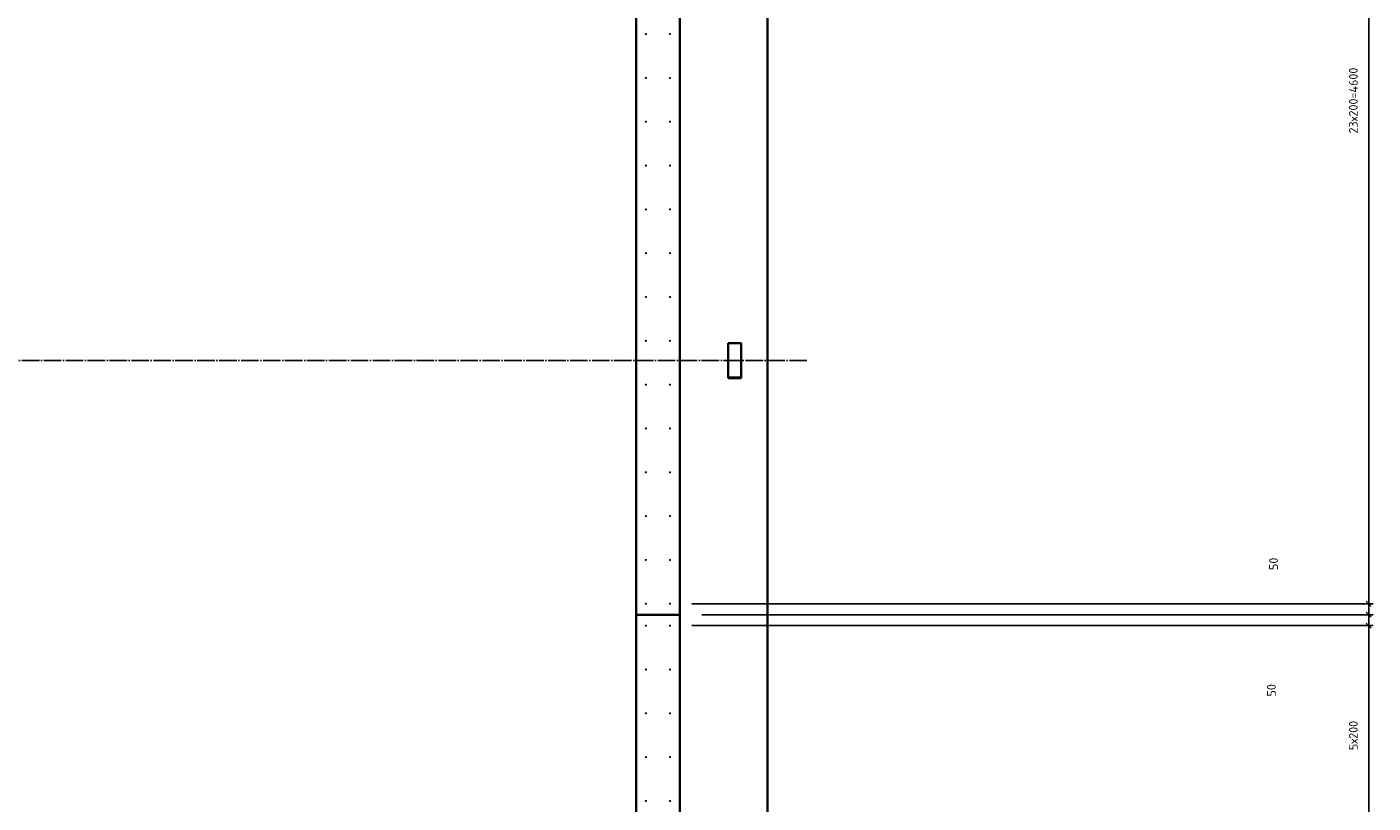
# Model space of a CAD drawing. Header units: millimetres. Extents: x -1001 to 124100, y -72947 to 40304.
# Tile 103 of 104: x 91120 to 97264, y -29180 to -25637. Entities that reach past the tile are written whole.
import ezdxf

# ---------------------------------------------------------------- set-up
doc = ezdxf.new("R2010")
doc.units = ezdxf.units.MM
doc.header["$PDMODE"] = 65
for name, pattern in [('______11', [100, 80, -10, 0, -10]), ('______5', [220, 160, -20, 20, -20]), ('________', [0])]:
    doc.linetypes.add(name, pattern=pattern)
for name, color, linetype, lineweight in [('Арм.стержн. Выпуски', 180, 'Continuous', 35), ('Размерная линия_ общее', 7, 'Continuous', 13), ('Размерная линия_ общее_1', 7, 'Continuous', 13)]:
    doc.layers.add(name, color=color, linetype=linetype, lineweight=lineweight)
doc.layers.add('Осевая линия_ общее', color=7, linetype='______5', lineweight=13, true_color=0xa0a0a0)
doc.styles.add('ISOCPEUR', font='ISOCPEUR')
doc.dimstyles.new('DIMSTYLE_11', dxfattribs={"dimtxt": 40, "dimasz": 40, "dimexe": 0, "dimexo": 0, "dimgap": 20, "dimtad": 2, "dimdec": 0, "dimrnd": 5, "dimzin": 12, "dimdsep": 46, "dimtxsty": 'ISOCPEUR', "dimblk1": 'ALL_ML_STRICH', "dimblk2": 'ALL_ML_STRICH', "dimsah": 1, "dimcen": 0, "dimclrd": 7, "dimclre": 256, "dimclrt": 7, "dimadec": 0, "dimazin": 0, "dimtfac": 1, "dimtdec": 0, "dimtix": 1, "dimtmove": 2, "dimatfit": 3, "dimfxl": 0, "dimtvp": 1.2, "dimtzin": 0, "dimlwd": 0, "dimlwe": -3, "dimarcsym": 0})
doc.dimstyles.new('DIMSTYLE_9', dxfattribs={"dimtxt": 40, "dimasz": 40, "dimexe": 0, "dimexo": 0, "dimgap": 20, "dimtad": 2, "dimdec": 0, "dimrnd": 5, "dimzin": 12, "dimdsep": 46, "dimtxsty": 'ISOCPEUR', "dimblk1": 'ALL_ML_STRICH', "dimblk2": 'ALL_ML_STRICH', "dimsah": 1, "dimcen": 0, "dimclrd": 7, "dimclre": 256, "dimclrt": 7, "dimadec": 0, "dimazin": 0, "dimtfac": 1, "dimtdec": 0, "dimtix": 1, "dimtmove": 2, "dimatfit": 3, "dimfxl": 0, "dimtzin": 0, "dimlwd": 0, "dimlwe": -3, "dimarcsym": 0})

# ---------------------------------------------------------------- blocks, each defined once
blk = doc.blocks.new('ALL_ML_STRICH')
at = {"color": 0, "linetype": 'ByBlock', "lineweight": -2}
for p, q in [((-1, 0), (0.5, 0)), ((-0.3, -0.3), (0.3, 0.3)), ((0, -0.5), (0, 0.5))]:
    blk.add_line(p, q, dxfattribs=at)
blk = doc.blocks.new('*D377')
at = {"layer": 'DEFPOINTS', "color": 7, "linetype": 'Continuous', "lineweight": 13, "transparency": 33554687}
for p in [(94055, -28370), (94055, -29370), (97244.3, -29370)]:
    blk.add_point(p, dxfattribs=at)
at = {"layer": 'Размерная линия_ общее_1', "color": 253, "linetype": 'Continuous', "lineweight": -2, "true_color": 0xa0a0a0, "transparency": 33554687}
for p, q in [((94155, -28370), (97244.3, -28370)), ((94155, -29370), (97244.3, -29370))]:
    blk.add_line(p, q, dxfattribs=at)
at = {"layer": 'Размерная линия_ общее_1', "color": 7, "linetype": 'Continuous', "lineweight": -2, "transparency": 33554687}
blk.add_line((97244.3, -29370), (97244.3, -28370), dxfattribs=at)
at = {"layer": 'Размерная линия_ общее_1', "color": 7, "linetype": 'Continuous', "lineweight": 13, "transparency": 33554687, "xscale": 40, "yscale": 40, "zscale": 40}
for p, rotation in [((97244.3, -28370), 90), ((97244.3, -29370), 270)]:
    blk.add_blockref('ALL_ML_STRICH', p, dxfattribs=dict(at, rotation=rotation))
at = {"layer": 'Размерная линия_ общее_1', "color": 7, "linetype": 'Continuous', "lineweight": 13, "transparency": 33554687, "insert": (97154.3, -28938), "char_height": 40, "width": 2, "attachment_point": 1, "rotation": 90, "line_spacing_factor": 0.60241, "style": 'ISOCPEUR'}
blk.add_mtext('5х200', dxfattribs=at)
blk = doc.blocks.new('*D378')
at = {"layer": 'DEFPOINTS', "color": 7, "linetype": 'Continuous', "lineweight": 13, "transparency": 33554687}
for p in [(94100, -28320), (94055, -28370), (97244.3, -28370)]:
    blk.add_point(p, dxfattribs=at)
at = {"layer": 'Размерная линия_ общее_1', "color": 253, "linetype": 'Continuous', "lineweight": -2, "true_color": 0xa0a0a0, "transparency": 33554687}
for p, q in [((94200, -28320), (97244.3, -28320)), ((94155, -28370), (97244.3, -28370))]:
    blk.add_line(p, q, dxfattribs=at)
at = {"layer": 'Размерная линия_ общее_1', "color": 7, "linetype": 'Continuous', "lineweight": -2, "transparency": 33554687}
blk.add_line((97244.3, -28370), (97244.3, -28320), dxfattribs=at)
at = {"layer": 'Размерная линия_ общее_1', "color": 7, "linetype": 'Continuous', "lineweight": 13, "transparency": 33554687, "xscale": 40, "yscale": 40, "zscale": 40}
for p, rotation in [((97244.3, -28320), 90), ((97244.3, -28370), 270)]:
    blk.add_blockref('ALL_ML_STRICH', p, dxfattribs=dict(at, rotation=rotation))
at = {"layer": 'Размерная линия_ общее_1', "color": 7, "linetype": 'Continuous', "lineweight": 13, "transparency": 33554687, "insert": (96800.4, -28665.2), "char_height": 40, "width": 80, "attachment_point": 5, "rotation": 90, "style": 'ISOCPEUR'}
blk.add_mtext('\\A1;{50}', dxfattribs=at)
blk = doc.blocks.new('*D379')
at = {"layer": 'DEFPOINTS', "color": 7, "linetype": 'Continuous', "lineweight": 13, "transparency": 33554687}
for p in [(94055, -28270), (94100, -28320), (97244.3, -28320)]:
    blk.add_point(p, dxfattribs=at)
at = {"layer": 'Размерная линия_ общее_1', "color": 253, "linetype": 'Continuous', "lineweight": -2, "true_color": 0xa0a0a0, "transparency": 33554687}
for p, q in [((94155, -28270), (97244.3, -28270)), ((94200, -28320), (97244.3, -28320))]:
    blk.add_line(p, q, dxfattribs=at)
at = {"layer": 'Размерная линия_ общее_1', "color": 7, "linetype": 'Continuous', "lineweight": -2, "transparency": 33554687}
blk.add_line((97244.3, -28320), (97244.3, -28270), dxfattribs=at)
at = {"layer": 'Размерная линия_ общее_1', "color": 7, "linetype": 'Continuous', "lineweight": 13, "transparency": 33554687, "xscale": 40, "yscale": 40, "zscale": 40}
for p, rotation in [((97244.3, -28270), 90), ((97244.3, -28320), 270)]:
    blk.add_blockref('ALL_ML_STRICH', p, dxfattribs=dict(at, rotation=rotation))
at = {"layer": 'Размерная линия_ общее_1', "color": 7, "linetype": 'Continuous', "lineweight": 13, "transparency": 33554687, "insert": (96810, -28087.9), "char_height": 40, "width": 80, "attachment_point": 5, "rotation": 90, "style": 'ISOCPEUR'}
blk.add_mtext('\\A1;{50}', dxfattribs=at)
blk = doc.blocks.new('*D380')
at = {"layer": 'DEFPOINTS', "color": 7, "linetype": 'Continuous', "lineweight": 13, "transparency": 33554687}
for p in [(94055, -23670), (94055, -28270), (97244.3, -28270)]:
    blk.add_point(p, dxfattribs=at)
at = {"layer": 'Размерная линия_ общее_1', "color": 253, "linetype": 'Continuous', "lineweight": -2, "true_color": 0xa0a0a0, "transparency": 33554687}
for p, q in [((94155, -23670), (97244.3, -23670)), ((94155, -28270), (97244.3, -28270))]:
    blk.add_line(p, q, dxfattribs=at)
at = {"layer": 'Размерная линия_ общее_1', "color": 7, "linetype": 'Continuous', "lineweight": -2, "transparency": 33554687}
blk.add_line((97244.3, -28270), (97244.3, -23670), dxfattribs=at)
at = {"layer": 'Размерная линия_ общее_1', "color": 7, "linetype": 'Continuous', "lineweight": 13, "transparency": 33554687, "xscale": 40, "yscale": 40, "zscale": 40}
for p, rotation in [((97244.3, -23670), 90), ((97244.3, -28270), 270)]:
    blk.add_blockref('ALL_ML_STRICH', p, dxfattribs=dict(at, rotation=rotation))
at = {"layer": 'Размерная линия_ общее_1', "color": 7, "linetype": 'Continuous', "lineweight": 13, "transparency": 33554687, "insert": (97154.3, -26124), "char_height": 40, "width": 2, "attachment_point": 1, "rotation": 90, "line_spacing_factor": 0.60241, "style": 'ISOCPEUR'}
blk.add_mtext('23х200=4600', dxfattribs=at)

msp = doc.modelspace()

# ---------------------------------------------------------------- hatches: boundary and pattern name
at = {"layer": 'Арм.стержн. Выпуски', "linetype": 'Continuous', "lineweight": 35, "transparency": 33554687}
for points in [[(93950, -25670), (93949.6, -25668.1), (93948.5, -25666.5), (93946.9, -25665.4), (93945, -25665), (93943.1, -25665.4), (93941.5, -25666.5), (93940.4, -25668.1), (93940, -25670), (93940.4, -25671.9), (93941.5, -25673.5), (93943.1, -25674.6), (93945, -25675), (93946.9, -25674.6), (93948.5, -25673.5), (93949.6, -25671.9)], [(94060, -25670), (94059.6, -25668.1), (94058.5, -25666.5), (94056.9, -25665.4), (94055, -25665), (94053.1, -25665.4), (94051.5, -25666.5), (94050.4, -25668.1), (94050, -25670), (94050.4, -25671.9), (94051.5, -25673.5), (94053.1, -25674.6), (94055, -25675), (94056.9, -25674.6), (94058.5, -25673.5), (94059.6, -25671.9)], [(93950, -25870), (93949.6, -25868.1), (93948.5, -25866.5), (93946.9, -25865.4), (93945, -25865), (93943.1, -25865.4), (93941.5, -25866.5), (93940.4, -25868.1), (93940, -25870), (93940.4, -25871.9), (93941.5, -25873.5), (93943.1, -25874.6), (93945, -25875), (93946.9, -25874.6), (93948.5, -25873.5), (93949.6, -25871.9)], [(94060, -25870), (94059.6, -25868.1), (94058.5, -25866.5), (94056.9, -25865.4), (94055, -25865), (94053.1, -25865.4), (94051.5, -25866.5), (94050.4, -25868.1), (94050, -25870), (94050.4, -25871.9), (94051.5, -25873.5), (94053.1, -25874.6), (94055, -25875), (94056.9, -25874.6), (94058.5, -25873.5), (94059.6, -25871.9)], [(93950, -26070), (93949.6, -26068.1), (93948.5, -26066.5), (93946.9, -26065.4), (93945, -26065), (93943.1, -26065.4), (93941.5, -26066.5), (93940.4, -26068.1), (93940, -26070), (93940.4, -26071.9), (93941.5, -26073.5), (93943.1, -26074.6), (93945, -26075), (93946.9, -26074.6), (93948.5, -26073.5), (93949.6, -26071.9)], [(94060, -26070), (94059.6, -26068.1), (94058.5, -26066.5), (94056.9, -26065.4), (94055, -26065), (94053.1, -26065.4), (94051.5, -26066.5), (94050.4, -26068.1), (94050, -26070), (94050.4, -26071.9), (94051.5, -26073.5), (94053.1, -26074.6), (94055, -26075), (94056.9, -26074.6), (94058.5, -26073.5), (94059.6, -26071.9)], [(93950, -26270), (93949.6, -26268.1), (93948.5, -26266.5), (93946.9, -26265.4), (93945, -26265), (93943.1, -26265.4), (93941.5, -26266.5), (93940.4, -26268.1), (93940, -26270), (93940.4, -26271.9), (93941.5, -26273.5), (93943.1, -26274.6), (93945, -26275), (93946.9, -26274.6), (93948.5, -26273.5), (93949.6, -26271.9)], [(94060, -26270), (94059.6, -26268.1), (94058.5, -26266.5), (94056.9, -26265.4), (94055, -26265), (94053.1, -26265.4), (94051.5, -26266.5), (94050.4, -26268.1), (94050, -26270), (94050.4, -26271.9), (94051.5, -26273.5), (94053.1, -26274.6), (94055, -26275), (94056.9, -26274.6), (94058.5, -26273.5), (94059.6, -26271.9)], [(93950, -26470), (93949.6, -26468.1), (93948.5, -26466.5), (93946.9, -26465.4), (93945, -26465), (93943.1, -26465.4), (93941.5, -26466.5), (93940.4, -26468.1), (93940, -26470), (93940.4, -26471.9), (93941.5, -26473.5), (93943.1, -26474.6), (93945, -26475), (93946.9, -26474.6), (93948.5, -26473.5), (93949.6, -26471.9)], [(94060, -26470), (94059.6, -26468.1), (94058.5, -26466.5), (94056.9, -26465.4), (94055, -26465), (94053.1, -26465.4), (94051.5, -26466.5), (94050.4, -26468.1), (94050, -26470), (94050.4, -26471.9), (94051.5, -26473.5), (94053.1, -26474.6), (94055, -26475), (94056.9, -26474.6), (94058.5, -26473.5), (94059.6, -26471.9)], [(93950, -26670), (93949.6, -26668.1), (93948.5, -26666.5), (93946.9, -26665.4), (93945, -26665), (93943.1, -26665.4), (93941.5, -26666.5), (93940.4, -26668.1), (93940, -26670), (93940.4, -26671.9), (93941.5, -26673.5), (93943.1, -26674.6), (93945, -26675), (93946.9, -26674.6), (93948.5, -26673.5), (93949.6, -26671.9)], [(94060, -26670), (94059.6, -26668.1), (94058.5, -26666.5), (94056.9, -26665.4), (94055, -26665), (94053.1, -26665.4), (94051.5, -26666.5), (94050.4, -26668.1), (94050, -26670), (94050.4, -26671.9), (94051.5, -26673.5), (94053.1, -26674.6), (94055, -26675), (94056.9, -26674.6), (94058.5, -26673.5), (94059.6, -26671.9)], [(93950, -26870), (93949.6, -26868.1), (93948.5, -26866.5), (93946.9, -26865.4), (93945, -26865), (93943.1, -26865.4), (93941.5, -26866.5), (93940.4, -26868.1), (93940, -26870), (93940.4, -26871.9), (93941.5, -26873.5), (93943.1, -26874.6), (93945, -26875), (93946.9, -26874.6), (93948.5, -26873.5), (93949.6, -26871.9)], [(94060, -26870), (94059.6, -26868.1), (94058.5, -26866.5), (94056.9, -26865.4), (94055, -26865), (94053.1, -26865.4), (94051.5, -26866.5), (94050.4, -26868.1), (94050, -26870), (94050.4, -26871.9), (94051.5, -26873.5), (94053.1, -26874.6), (94055, -26875), (94056.9, -26874.6), (94058.5, -26873.5), (94059.6, -26871.9)], [(93950, -27070), (93949.6, -27068.1), (93948.5, -27066.5), (93946.9, -27065.4), (93945, -27065), (93943.1, -27065.4), (93941.5, -27066.5), (93940.4, -27068.1), (93940, -27070), (93940.4, -27071.9), (93941.5, -27073.5), (93943.1, -27074.6), (93945, -27075), (93946.9, -27074.6), (93948.5, -27073.5), (93949.6, -27071.9)], [(94060, -27070), (94059.6, -27068.1), (94058.5, -27066.5), (94056.9, -27065.4), (94055, -27065), (94053.1, -27065.4), (94051.5, -27066.5), (94050.4, -27068.1), (94050, -27070), (94050.4, -27071.9), (94051.5, -27073.5), (94053.1, -27074.6), (94055, -27075), (94056.9, -27074.6), (94058.5, -27073.5), (94059.6, -27071.9)], [(93950, -27270), (93949.6, -27268.1), (93948.5, -27266.5), (93946.9, -27265.4), (93945, -27265), (93943.1, -27265.4), (93941.5, -27266.5), (93940.4, -27268.1), (93940, -27270), (93940.4, -27271.9), (93941.5, -27273.5), (93943.1, -27274.6), (93945, -27275), (93946.9, -27274.6), (93948.5, -27273.5), (93949.6, -27271.9)], [(94060, -27270), (94059.6, -27268.1), (94058.5, -27266.5), (94056.9, -27265.4), (94055, -27265), (94053.1, -27265.4), (94051.5, -27266.5), (94050.4, -27268.1), (94050, -27270), (94050.4, -27271.9), (94051.5, -27273.5), (94053.1, -27274.6), (94055, -27275), (94056.9, -27274.6), (94058.5, -27273.5), (94059.6, -27271.9)], [(93950, -27470), (93949.6, -27468.1), (93948.5, -27466.5), (93946.9, -27465.4), (93945, -27465), (93943.1, -27465.4), (93941.5, -27466.5), (93940.4, -27468.1), (93940, -27470), (93940.4, -27471.9), (93941.5, -27473.5), (93943.1, -27474.6), (93945, -27475), (93946.9, -27474.6), (93948.5, -27473.5), (93949.6, -27471.9)], [(94060, -27470), (94059.6, -27468.1), (94058.5, -27466.5), (94056.9, -27465.4), (94055, -27465), (94053.1, -27465.4), (94051.5, -27466.5), (94050.4, -27468.1), (94050, -27470), (94050.4, -27471.9), (94051.5, -27473.5), (94053.1, -27474.6), (94055, -27475), (94056.9, -27474.6), (94058.5, -27473.5), (94059.6, -27471.9)], [(93950, -27670), (93949.6, -27668.1), (93948.5, -27666.5), (93946.9, -27665.4), (93945, -27665), (93943.1, -27665.4), (93941.5, -27666.5), (93940.4, -27668.1), (93940, -27670), (93940.4, -27671.9), (93941.5, -27673.5), (93943.1, -27674.6), (93945, -27675), (93946.9, -27674.6), (93948.5, -27673.5), (93949.6, -27671.9)], [(94060, -27670), (94059.6, -27668.1), (94058.5, -27666.5), (94056.9, -27665.4), (94055, -27665), (94053.1, -27665.4), (94051.5, -27666.5), (94050.4, -27668.1), (94050, -27670), (94050.4, -27671.9), (94051.5, -27673.5), (94053.1, -27674.6), (94055, -27675), (94056.9, -27674.6), (94058.5, -27673.5), (94059.6, -27671.9)], [(93950, -27870), (93949.6, -27868.1), (93948.5, -27866.5), (93946.9, -27865.4), (93945, -27865), (93943.1, -27865.4), (93941.5, -27866.5), (93940.4, -27868.1), (93940, -27870), (93940.4, -27871.9), (93941.5, -27873.5), (93943.1, -27874.6), (93945, -27875), (93946.9, -27874.6), (93948.5, -27873.5), (93949.6, -27871.9)], [(94060, -27870), (94059.6, -27868.1), (94058.5, -27866.5), (94056.9, -27865.4), (94055, -27865), (94053.1, -27865.4), (94051.5, -27866.5), (94050.4, -27868.1), (94050, -27870), (94050.4, -27871.9), (94051.5, -27873.5), (94053.1, -27874.6), (94055, -27875), (94056.9, -27874.6), (94058.5, -27873.5), (94059.6, -27871.9)], [(93950, -28070), (93949.6, -28068.1), (93948.5, -28066.5), (93946.9, -28065.4), (93945, -28065), (93943.1, -28065.4), (93941.5, -28066.5), (93940.4, -28068.1), (93940, -28070), (93940.4, -28071.9), (93941.5, -28073.5), (93943.1, -28074.6), (93945, -28075), (93946.9, -28074.6), (93948.5, -28073.5), (93949.6, -28071.9)], [(94060, -28070), (94059.6, -28068.1), (94058.5, -28066.5), (94056.9, -28065.4), (94055, -28065), (94053.1, -28065.4), (94051.5, -28066.5), (94050.4, -28068.1), (94050, -28070), (94050.4, -28071.9), (94051.5, -28073.5), (94053.1, -28074.6), (94055, -28075), (94056.9, -28074.6), (94058.5, -28073.5), (94059.6, -28071.9)], [(93950, -28270), (93949.6, -28268.1), (93948.5, -28266.5), (93946.9, -28265.4), (93945, -28265), (93943.1, -28265.4), (93941.5, -28266.5), (93940.4, -28268.1), (93940, -28270), (93940.4, -28271.9), (93941.5, -28273.5), (93943.1, -28274.6), (93945, -28275), (93946.9, -28274.6), (93948.5, -28273.5), (93949.6, -28271.9)], [(94060, -28270), (94059.6, -28268.1), (94058.5, -28266.5), (94056.9, -28265.4), (94055, -28265), (94053.1, -28265.4), (94051.5, -28266.5), (94050.4, -28268.1), (94050, -28270), (94050.4, -28271.9), (94051.5, -28273.5), (94053.1, -28274.6), (94055, -28275), (94056.9, -28274.6), (94058.5, -28273.5), (94059.6, -28271.9)], [(93950, -28370), (93949.6, -28368.1), (93948.5, -28366.5), (93946.9, -28365.4), (93945, -28365), (93943.1, -28365.4), (93941.5, -28366.5), (93940.4, -28368.1), (93940, -28370), (93940.4, -28371.9), (93941.5, -28373.5), (93943.1, -28374.6), (93945, -28375), (93946.9, -28374.6), (93948.5, -28373.5), (93949.6, -28371.9)], [(94060, -28370), (94059.6, -28368.1), (94058.5, -28366.5), (94056.9, -28365.4), (94055, -28365), (94053.1, -28365.4), (94051.5, -28366.5), (94050.4, -28368.1), (94050, -28370), (94050.4, -28371.9), (94051.5, -28373.5), (94053.1, -28374.6), (94055, -28375), (94056.9, -28374.6), (94058.5, -28373.5), (94059.6, -28371.9)], [(93950, -28570), (93949.6, -28568.1), (93948.5, -28566.5), (93946.9, -28565.4), (93945, -28565), (93943.1, -28565.4), (93941.5, -28566.5), (93940.4, -28568.1), (93940, -28570), (93940.4, -28571.9), (93941.5, -28573.5), (93943.1, -28574.6), (93945, -28575), (93946.9, -28574.6), (93948.5, -28573.5), (93949.6, -28571.9)], [(94060, -28570), (94059.6, -28568.1), (94058.5, -28566.5), (94056.9, -28565.4), (94055, -28565), (94053.1, -28565.4), (94051.5, -28566.5), (94050.4, -28568.1), (94050, -28570), (94050.4, -28571.9), (94051.5, -28573.5), (94053.1, -28574.6), (94055, -28575), (94056.9, -28574.6), (94058.5, -28573.5), (94059.6, -28571.9)], [(93950, -28770), (93949.6, -28768.1), (93948.5, -28766.5), (93946.9, -28765.4), (93945, -28765), (93943.1, -28765.4), (93941.5, -28766.5), (93940.4, -28768.1), (93940, -28770), (93940.4, -28771.9), (93941.5, -28773.5), (93943.1, -28774.6), (93945, -28775), (93946.9, -28774.6), (93948.5, -28773.5), (93949.6, -28771.9)], [(94060, -28770), (94059.6, -28768.1), (94058.5, -28766.5), (94056.9, -28765.4), (94055, -28765), (94053.1, -28765.4), (94051.5, -28766.5), (94050.4, -28768.1), (94050, -28770), (94050.4, -28771.9), (94051.5, -28773.5), (94053.1, -28774.6), (94055, -28775), (94056.9, -28774.6), (94058.5, -28773.5), (94059.6, -28771.9)], [(93950, -28970), (93949.6, -28968.1), (93948.5, -28966.5), (93946.9, -28965.4), (93945, -28965), (93943.1, -28965.4), (93941.5, -28966.5), (93940.4, -28968.1), (93940, -28970), (93940.4, -28971.9), (93941.5, -28973.5), (93943.1, -28974.6), (93945, -28975), (93946.9, -28974.6), (93948.5, -28973.5), (93949.6, -28971.9)], [(94060, -28970), (94059.6, -28968.1), (94058.5, -28966.5), (94056.9, -28965.4), (94055, -28965), (94053.1, -28965.4), (94051.5, -28966.5), (94050.4, -28968.1), (94050, -28970), (94050.4, -28971.9), (94051.5, -28973.5), (94053.1, -28974.6), (94055, -28975), (94056.9, -28974.6), (94058.5, -28973.5), (94059.6, -28971.9)], [(93950, -29170), (93949.6, -29168.1), (93948.5, -29166.5), (93946.9, -29165.4), (93945, -29165), (93943.1, -29165.4), (93941.5, -29166.5), (93940.4, -29168.1), (93940, -29170), (93940.4, -29171.9), (93941.5, -29173.5), (93943.1, -29174.6), (93945, -29175), (93946.9, -29174.6), (93948.5, -29173.5), (93949.6, -29171.9)], [(94060, -29170), (94059.6, -29168.1), (94058.5, -29166.5), (94056.9, -29165.4), (94055, -29165), (94053.1, -29165.4), (94051.5, -29166.5), (94050.4, -29168.1), (94050, -29170), (94050.4, -29171.9), (94051.5, -29173.5), (94053.1, -29174.6), (94055, -29175), (94056.9, -29174.6), (94058.5, -29173.5), (94059.6, -29171.9)]]:
    msp.add_hatch(color=4, dxfattribs=at).paths.add_polyline_path(points)

# ---------------------------------------------------------------- linework, layer by layer
at = {"color": 7, "linetype": 'Continuous', "lineweight": 35, "transparency": 33554687}
for p, q in [((93900, -30370), (93900, -23610)), ((94100, -23610), (94100, -30350)), ((94320, -27240), (94320, -27236.9)), ((94320, -27236.9), (94380, -27236.9)), ((94320, -27240), (94380, -27240)), ((94380, -27236.9), (94380, -27240))]:
    msp.add_line(p, q, dxfattribs=at)
at = {"color": 7, "linetype": '________', "lineweight": 35, "transparency": 33554687}
for p, q in [((94100, -28320), (94100, -23610)), ((94320, -27236.9), (94320, -27080)), ((94320, -27080), (94380, -27080)), ((94380, -27080), (94380, -27236.9)), ((94100, -28320), (93900, -28320))]:
    msp.add_line(p, q, dxfattribs=at)
at = {"layer": 'Осевая линия_ общее', "color": 253, "linetype": '______11', "lineweight": -3, "true_color": 0xa0a0a0, "transparency": 33554687}
for p, q in [((93900, -23410), (93900, -72827.9)), ((94680, -27160), (77142.2, -27160))]:
    msp.add_line(p, q, dxfattribs=at)
at = {"layer": 'Размерная линия_ общее', "color": 7, "linetype": 'Continuous', "lineweight": 35, "transparency": 33554687}
msp.add_line((94500, -23410), (94500, -29950), dxfattribs=at)

# ---------------------------------------------------------------- dimensions: what is measured, and where the dimension line sits
at = {"layer": 'Размерная линия_ общее_1', "color": 7, "linetype": 'Continuous', "lineweight": 13, "transparency": 33554687}
for base, p1, p2, text, picture, middle in [((97244.3, -23670), (94155, -28270), (94155, -23670), '23х200=4600', '*D380', (97224.3, -25970)), ((97244.3, -28370), (94155, -29370), (94155, -28370), '5х200', '*D377', (97224.3, -28870))]:
    dim = msp.add_linear_dim(base=base, p1=p1, p2=p2, angle=90, text=text, dimstyle='DIMSTYLE_9', override={"dimpost": '<>', "dimclrd": 7, "dimclre": 253, "dimclrt": 7, "dimlwd": 0, "dimlwe": 65533}, dxfattribs=at)
    dim.commit()
    dim.dimension.update_dxf_attribs({"geometry": picture, "text_midpoint": middle, "dimtype": 160})
for base, p1, p2, picture, middle in [((97244.3, -28270), (94200, -28320), (94155, -28270), '*D379', (96810, -28087.9)), ((97244.3, -28320), (94155, -28370), (94200, -28320), '*D378', (96800.4, -28665.2))]:
    dim = msp.add_linear_dim(base=base, p1=p1, p2=p2, angle=90, dimstyle='DIMSTYLE_11', override={"dimpost": '<>', "dimclrd": 7, "dimclre": 253, "dimclrt": 7, "dimlwd": 0, "dimlwe": 65533}, dxfattribs=at)
    dim.commit()
    dim.dimension.update_dxf_attribs({"geometry": picture, "text_midpoint": middle, "dimtype": 160})

doc.saveas('drawing.dxf')
